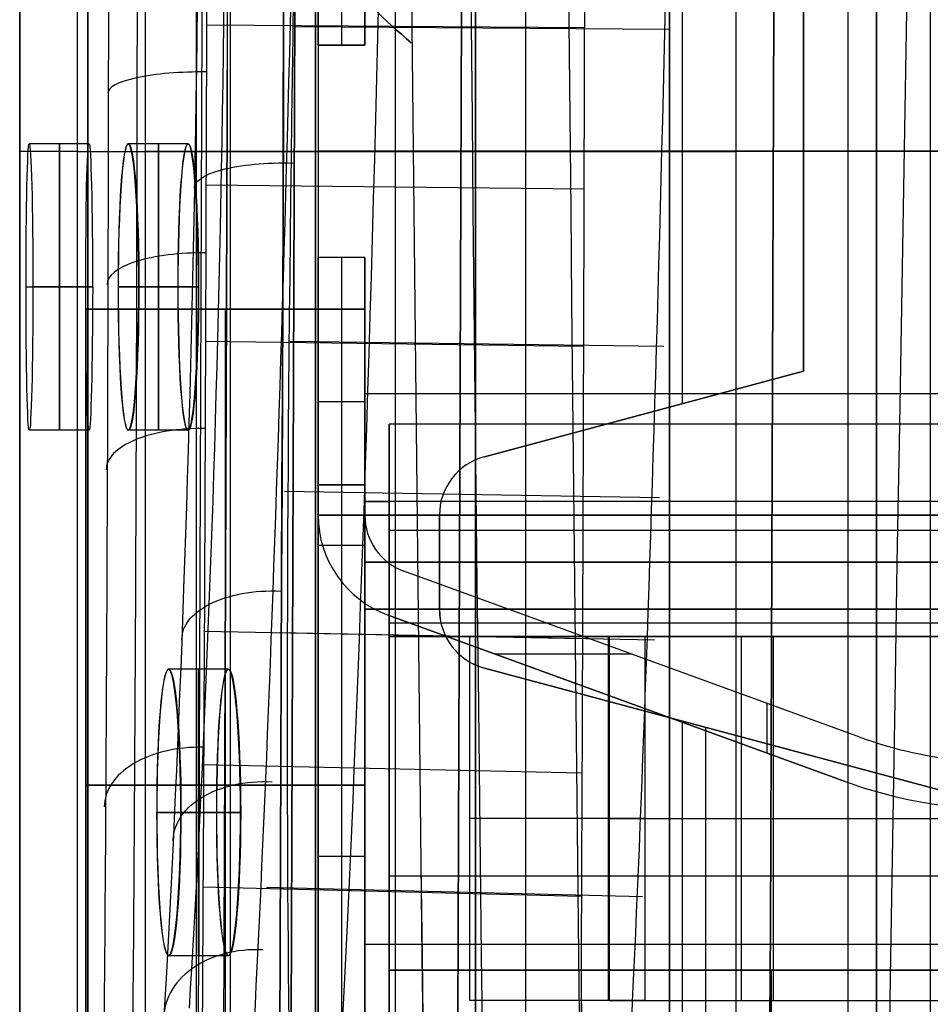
# Model space of a CAD drawing. Extents: x -64 to 57, y 4 to 161.
# Tile 134 of 256: x -64.42 to -60.61, y 117.87 to 121.99. Entities that reach past the tile are written whole.
import ezdxf

# ---------------------------------------------------------------- set-up
doc = ezdxf.new("R2010")
doc.units = 0
doc.layers.add('DEFAULT', color=7, linetype='CONTINUOUS')

msp = doc.modelspace()

# ---------------------------------------------------------------- linework, layer by layer
at = {"layer": 'DEFAULT', "color": 1}
for p, q in [((-62.5162, 152.7104, 35.6675), (-62.5162, 10.4575, 35.6675)), ((-62.5162, 10.4575, 36.8178), (-62.5162, 152.7104, 36.8178)), ((-60.9551, 12.1037, 35.613), (-60.9551, 150.6227, 35.613)), ((-60.6117, 150.6287, 31.7197), (-60.6117, 81.3771, 31.7197)), ((-61.4256, 137.9591, 51.5556), (-61.4256, 104.9158, 51.5556)), ((-62.3059, 104.9619, 51.5095), (-62.3059, 137.913, 51.5095)), ((-62.8512, 104.9905, 37.3426), (-62.8512, 137.8844, 37.3426)), ((-62.5162, 104.9729, 37.325), (-62.5162, 137.902, 37.325)), ((-63.1861, 137.8669, 37.3601), (-63.1861, 105.008, 37.3601)), ((-64.1396, 106.1833, 38.1854), (-64.1396, 136.6916, 38.1854)), ((-64.1392, 136.6916, 38.1712), (-64.1392, 106.1833, 38.1712)), ((-63.8983, 106.1833, 38.4353), (-63.8983, 136.6916, 38.4353)), ((-63.5422, 106.1958, 38.4477), (-63.5422, 136.6791, 38.4477)), ((-63.1861, 106.2082, 38.4601), (-63.1861, 136.6667, 38.4601)), ((-63.1861, 116.2767, 51.4633), (-63.1861, 126.5982, 51.4633)), ((-63.1861, 116.6765, 50.9133), (-63.1861, 126.1985, 50.9133)), ((-63.1861, 125.7987, 50.3633), (-63.1861, 117.0762, 50.3633)), ((-64.4247, 117.111, 50.648), (-64.4247, 125.7639, 50.648)), ((-64.4246, 125.7639, 50.6508), (-64.4246, 117.111, 50.6508)), ((-64.1834, 125.7639, 50.3982), (-64.1834, 117.111, 50.3982)), ((-63.6847, 117.0936, 50.3807), (-63.6847, 125.7813, 50.3807)), ((-64.1344, 121.4698, 52.9424), (-64.3844, 121.4698, 52.9424)), ((-63.72, 121.4698, 35.5424), (-63.97, 121.4698, 35.5424)), ((-63.7193, 121.4698, 61.6424), (-63.9693, 121.4698, 61.6424)), ((-64.1834, 121.4375, 50.3982), (-63.1861, 121.4375, 50.3633)), ((-63.1861, 121.4375, 38.4601), (-63.8983, 121.4375, 38.4353)), ((-63.1861, 121.4375, 50.3633), (-63.1861, 121.4375, 51.4633)), ((-63.1861, 121.4375, 37.3601), (-63.1861, 121.4375, 38.4601)), ((-63.1861, 121.4375, 51.4633), (-61.4256, 121.4375, 51.5556)), ((-62.5162, 121.4375, 37.325), (-63.1861, 121.4375, 37.3601)), ((-64.3977, 120.8698, 52.3424), (-64.1477, 120.8698, 52.3424)), ((-64.1191, 120.8698, 53.5424), (-64.3691, 120.8698, 53.5424)), ((-63.762, 120.8698, 36.1424), (-64.012, 120.8698, 36.1424)), ((-64.0113, 120.8698, 61.0424), (-63.7613, 120.8698, 61.0424)), ((-63.9261, 120.8698, 34.9424), (-63.6761, 120.8698, 34.9424)), ((-63.6754, 120.8698, 62.2424), (-63.9254, 120.8698, 62.2424)), ((-64.1344, 120.2698, 52.9424), (-64.3844, 120.2698, 52.9424)), ((-63.72, 120.2698, 35.5424), (-63.97, 120.2698, 35.5424)), ((-63.7193, 120.2698, 61.6424), (-63.9693, 120.2698, 61.6424)), ((-63.5513, 119.2698, 33.3674), (-63.8013, 119.2698, 33.3674)), ((-63.5505, 119.2698, 63.8174), (-63.8005, 119.2698, 63.8174)), ((-63.6005, 118.6698, 33.9674), (-63.8505, 118.6698, 33.9674)), ((-63.8497, 118.6698, 63.2174), (-63.5997, 118.6698, 63.2174)), ((-63.7502, 118.6698, 32.7674), (-63.5002, 118.6698, 32.7674)), ((-63.4993, 118.6698, 64.4174), (-63.7493, 118.6698, 64.4174)), ((-63.5513, 118.0698, 33.3674), (-63.8013, 118.0698, 33.3674)), ((-63.5505, 118.0698, 63.8174), (-63.8005, 118.0698, 63.8174))]:
    msp.add_line(p, q, dxfattribs=at)
at = {"layer": 'DEFAULT', "color": 156}
for p, q in [((-61.704, 10.774, 35.8806), (-61.704, 151.5363, 35.8806)), ((-61.704, 151.5363, 37.5166), (-61.704, 10.774, 37.5166)), ((-61.704, 10.774, 36.6986), (-61.704, 151.5363, 36.6986))]:
    msp.add_line(p, q, dxfattribs=at)
at = {"layer": 'DEFAULT', "color": 7}
for p, q in [((-60.8363, 102.6643, 51.8084), (-60.8363, 149.1156, 51.8084)), ((-60.8363, 149.1156, 65.5634), (-60.8363, 102.6643, 65.5634)), ((-60.8363, 103.6643, 64.2619), (-60.8363, 148.1155, 64.2618)), ((-60.8363, 148.1155, 55.1088), (-60.8363, 103.6643, 55.1089))]:
    msp.add_line(p, q, dxfattribs=at)
at = {"layer": 'DEFAULT', "color": 254}
for p, q in [((-63.1751, 135.4079, 37.5288), (-63.1751, 107.4679, 37.5288)), ((-63.1751, 126.8989, 50.8638), (-63.1751, 115.9769, 50.8638)), ((-63.1751, 126.8989, 49.7208), (-63.1751, 121.8824, 49.7208)), ((-63.0773, 126.8989, 49.7208), (-63.0773, 121.8824, 49.7208)), ((-62.9795, 121.8824, 49.7208), (-62.9795, 126.8989, 49.7208)), ((-62.9795, 126.1623, 47.7815), (-62.9795, 121.8824, 47.7815)), ((-63.1751, 121.8824, 47.6888), (-63.1751, 123.0889, 47.6888)), ((-63.0773, 123.0889, 47.6888), (-63.0773, 121.8824, 47.6888)), ((-62.9795, 123.0889, 47.6888), (-62.9795, 121.8824, 47.6888)), ((-63.1751, 122.9619, 44.1963), (-63.1751, 119.9139, 44.1963)), ((-61.651, 122.4947, 37.5288), (-61.651, 120.381, 37.5288)), ((-61.143, 122.3586, 37.5288), (-61.143, 120.5171, 37.5288)), ((-61.143, 120.5171, 37.8412), (-61.143, 122.3586, 37.8412)), ((-61.143, 122.3586, 37.685), (-61.143, 120.5171, 37.685)), ((-63.5697, 121.9718, 36.9781), (-63.5682, 122.0952, 36.9551)), ((-63.6818, 121.9149, 36.6792), (-63.6802, 122.0434, 36.6552)), ((-63.6404, 121.9672, 50.9222), (-62.0589, 121.9564, 50.9763)), ((-63.5714, 121.8486, 37.0032), (-63.5697, 121.9718, 36.9781)), ((-63.2691, 121.9599, 37.104), (-61.7017, 121.9492, 37.0503)), ((-63.6835, 121.7866, 36.7054), (-63.6818, 121.9149, 36.6792)), ((-63.1751, 121.8824, 49.7208), (-63.1751, 121.8824, 47.6888)), ((-62.9795, 121.8824, 47.6888), (-63.1751, 121.8824, 47.6888)), ((-62.9795, 121.8824, 49.7208), (-63.1751, 121.8824, 49.7208)), ((-63.1751, 121.8824, 48.7048), (-62.9795, 121.8824, 48.7048)), ((-63.0773, 121.8824, 47.6888), (-63.0773, 121.8824, 49.7208)), ((-62.9795, 121.8824, 47.6888), (-62.9795, 121.8824, 49.7208)), ((-63.5732, 121.7258, 37.0306), (-63.5714, 121.8486, 37.0032)), ((-63.6854, 121.6588, 36.734), (-63.6835, 121.7866, 36.7054)), ((-63.5751, 121.6035, 37.06), (-63.5732, 121.7258, 37.0306)), ((-63.6874, 121.5314, 36.7647), (-63.6854, 121.6588, 36.734)), ((-63.5772, 121.4817, 37.0916), (-63.5751, 121.6035, 37.06)), ((-63.6896, 121.4045, 36.7977), (-63.6874, 121.5314, 36.7647)), ((-63.5794, 121.3606, 37.1254), (-63.5772, 121.4817, 37.0916)), ((-47.4271, 121.4379, 50.8638), (-63.1751, 121.4379, 50.8638)), ((-63.1751, 121.4379, 37.5288), (-63.1751, 121.4379, 50.8638)), ((-63.1751, 121.4379, 37.5288), (-61.143, 121.4379, 37.5288)), ((-61.143, 121.4379, 37.5288), (-61.143, 121.4379, 37.8412)), ((-61.143, 121.4379, 37.8412), (-47.6226, 121.4379, 37.8412)), ((-63.6919, 121.2784, 36.833), (-63.6896, 121.4045, 36.7977)), ((-63.5842, 121.1209, 37.1989), (-63.5794, 121.3606, 37.1254)), ((-63.6429, 121.2974, 50.7545), (-62.061, 121.2814, 50.8074)), ((-63.6968, 121.0288, 36.9098), (-63.6919, 121.2784, 36.833)), ((-63.5868, 121.0024, 37.2387), (-63.5842, 121.1209, 37.1989)), ((-63.6995, 120.9053, 36.9514), (-63.6968, 121.0288, 36.9098)), ((-63.5895, 120.8847, 37.2805), (-63.5868, 121.0024, 37.2387)), ((-63.1751, 119.7869, 47.6888), (-63.1751, 120.9934, 47.6888)), ((-63.1751, 120.9934, 47.6888), (-63.1751, 120.9934, 49.7208)), ((-63.1751, 120.9934, 49.7208), (-63.1751, 115.9769, 49.7208)), ((-62.9795, 120.9934, 49.7208), (-63.1751, 120.9934, 49.7208)), ((-62.9795, 120.9934, 47.6888), (-63.1751, 120.9934, 47.6888)), ((-62.9795, 120.9934, 48.7048), (-63.1751, 120.9934, 48.7048)), ((-63.0773, 120.9934, 49.7208), (-63.0773, 115.9769, 49.7208)), ((-63.0773, 120.9934, 47.6888), (-63.0773, 120.9934, 49.7208)), ((-63.0773, 120.9934, 47.6888), (-63.0773, 119.7869, 47.6888)), ((-62.9795, 115.9769, 49.7208), (-62.9795, 120.9934, 49.7208)), ((-62.9795, 120.9934, 49.7208), (-62.9795, 120.9934, 47.6888)), ((-62.9795, 120.9934, 47.6888), (-62.9795, 119.7869, 47.6888)), ((-62.9795, 120.9934, 47.7815), (-62.9795, 116.7135, 47.7815)), ((-63.7023, 120.7828, 36.995), (-63.6995, 120.9053, 36.9514)), ((-63.5923, 120.7679, 37.3243), (-63.5895, 120.8847, 37.2805)), ((-64.1479, 120.7775, 49.7157), (-62.9795, 120.7775, 49.7157)), ((-62.9795, 120.7775, 47.9631), (-64.1479, 120.7775, 47.9631)), ((-64.1479, 120.7775, 47.9631), (-64.1479, 120.7775, 49.7157)), ((-64.1479, 116.7897, 47.9631), (-64.1479, 120.7775, 47.9631)), ((-64.1479, 120.7775, 49.7157), (-64.1479, 116.7897, 49.7157)), ((-62.9795, 120.7775, 48.8394), (-64.1479, 120.7775, 48.8394)), ((-64.1479, 120.7775, 48.8394), (-64.1479, 116.7897, 48.8394)), ((-63.7052, 120.6612, 37.0407), (-63.7023, 120.7828, 36.995)), ((-63.5953, 120.652, 37.3701), (-63.5923, 120.7679, 37.3243)), ((-63.5637, 120.7775, 47.9631), (-63.5637, 120.7775, 49.7157)), ((-63.5637, 120.7775, 47.9631), (-63.5637, 116.7897, 47.9631)), ((-63.5637, 120.7775, 49.7157), (-63.5637, 116.7897, 49.7157)), ((-62.9795, 116.7897, 47.9631), (-62.9795, 120.7775, 47.9631)), ((-62.9795, 120.7775, 47.9631), (-62.9795, 120.7775, 49.7157)), ((-62.9795, 120.7775, 49.7157), (-62.9795, 116.7897, 49.7157)), ((-63.7083, 120.5405, 37.0886), (-63.7052, 120.6612, 37.0407)), ((-63.6462, 120.6428, 50.5202), (-62.0637, 120.6216, 50.5713)), ((-63.5983, 120.537, 37.418), (-63.5953, 120.652, 37.3701)), ((-63.2964, 120.6426, 37.5045), (-61.7273, 120.6216, 37.4539)), ((-63.7114, 120.4208, 37.1385), (-63.7083, 120.5405, 37.0886)), ((-63.6015, 120.4228, 37.4678), (-63.5983, 120.537, 37.418)), ((-61.143, 120.5171, 37.5288), (-62.4788, 120.1592, 37.5288)), ((-62.4788, 120.1592, 37.8412), (-61.143, 120.5171, 37.8412)), ((-61.143, 120.5171, 37.685), (-62.4788, 120.1592, 37.685)), ((-61.143, 120.5171, 37.8412), (-61.143, 120.5171, 37.5288)), ((-63.7147, 120.302, 37.1905), (-63.7114, 120.4208, 37.1385)), ((-63.6048, 120.3095, 37.5196), (-63.6015, 120.4228, 37.4678)), ((-63.1751, 120.3901, 47.6888), (-62.9795, 120.3901, 47.6888)), ((-56.0707, 120.4219, 39.924), (-62.9795, 120.4219, 39.924)), ((-62.9795, 120.4219, 39.924), (-62.9795, 119.7869, 39.924)), ((-62.9795, 120.4219, 38.7556), (-62.9795, 120.4219, 39.924)), ((-56.0707, 120.4219, 38.7556), (-62.9795, 120.4219, 38.7556)), ((-62.9795, 120.4219, 38.7556), (-62.9795, 119.5202, 38.7556)), ((-56.0707, 120.4219, 39.3398), (-62.9795, 120.4219, 39.3398)), ((-62.9795, 120.4219, 38.8826), (-62.9795, 106.7059, 38.8826)), ((-63.6081, 120.1971, 37.5735), (-63.6048, 120.3095, 37.5196)), ((-61.8109, 120.3382, 37.5288), (-61.8109, 120.3382, 37.8412)), ((-63.7181, 120.1841, 37.2446), (-63.7147, 120.302, 37.1905)), ((-62.8779, 119.4059, 39.8732), (-62.8779, 120.2949, 39.8732)), ((-62.8779, 120.2949, 39.8732), (-62.8779, 120.2949, 38.7556)), ((-62.8779, 120.2949, 38.7556), (-62.8779, 119.5202, 38.7556)), ((-56.0707, 120.2949, 38.7556), (-62.8779, 120.2949, 38.7556)), ((-56.0707, 120.2949, 39.8732), (-62.8779, 120.2949, 39.8732)), ((-62.8779, 120.2949, 39.0985), (-62.8779, 118.0089, 39.0985)), ((-56.0707, 120.2949, 39.3144), (-62.8779, 120.2949, 39.3144)), ((-63.7216, 120.0671, 37.3008), (-63.7181, 120.1841, 37.2446)), ((-63.6116, 120.0856, 37.6293), (-63.6081, 120.1971, 37.5735)), ((-62.4788, 120.1592, 37.8412), (-62.4788, 120.1592, 37.5288)), ((-63.7252, 119.951, 37.3591), (-63.7216, 120.0671, 37.3008)), ((-63.6152, 119.975, 37.6871), (-63.6116, 120.0856, 37.6293)), ((-63.1751, 119.9139, 44.8948), (-63.1751, 120.0409, 44.8948)), ((-63.1751, 120.0409, 44.8948), (-63.1751, 120.0409, 45.4028)), ((-63.1751, 120.0409, 45.4028), (-63.1751, 119.7869, 45.4028)), ((-63.1751, 120.0409, 45.4028), (-62.9795, 120.0409, 45.4028)), ((-62.9795, 120.0409, 44.8948), (-63.1751, 120.0409, 44.8948)), ((-62.9795, 120.0409, 45.1488), (-63.1751, 120.0409, 45.1488)), ((-63.1751, 119.7869, 42.1008), (-63.1751, 120.0409, 42.1008)), ((-63.1751, 120.0409, 42.1008), (-63.1751, 120.0409, 42.6088)), ((-63.1751, 120.0409, 42.6088), (-63.1751, 119.9139, 42.6088)), ((-62.9795, 120.0409, 42.1008), (-63.1751, 120.0409, 42.1008)), ((-63.1751, 120.0409, 42.6088), (-62.9795, 120.0409, 42.6088)), ((-62.9795, 120.0409, 42.3548), (-63.1751, 120.0409, 42.3548)), ((-63.0773, 120.0409, 44.8948), (-63.0773, 120.0409, 45.4028)), ((-63.0773, 120.0409, 42.1008), (-63.0773, 120.0409, 42.6088)), ((-63.0773, 120.0409, 42.1008), (-63.0773, 119.7869, 42.1008)), ((-63.0773, 120.0409, 45.4028), (-63.0773, 119.7869, 45.4028)), ((-62.9795, 120.0409, 45.4028), (-62.9795, 120.0409, 44.8948)), ((-62.9795, 120.0409, 42.6088), (-62.9795, 120.0409, 42.1008)), ((-62.9795, 120.0409, 42.1008), (-62.9795, 119.7869, 42.1008)), ((-62.9795, 119.9139, 42.6088), (-62.9795, 120.0409, 42.6088)), ((-62.9795, 119.7869, 45.4028), (-62.9795, 120.0409, 45.4028)), ((-62.9795, 120.0409, 44.8948), (-62.9795, 119.9139, 44.8948)), ((-63.3161, 120.0143, 37.8022), (-61.7456, 119.9885, 37.7538)), ((-63.7289, 119.8358, 37.4194), (-63.7252, 119.951, 37.3591)), ((-63.6189, 119.8652, 37.747), (-63.6152, 119.975, 37.6871)), ((-56.0707, 119.971, 39.924), (-62.9795, 119.971, 39.924)), ((-62.9795, 119.971, 38.7556), (-62.8779, 119.971, 38.7556)), ((-63.1751, 119.9139, 42.6088), (-63.1751, 119.9139, 44.8948)), ((-62.9795, 119.9139, 45.4028), (-63.1751, 119.9139, 45.4028)), ((-63.1751, 119.9139, 42.1008), (-62.9795, 119.9139, 42.1008)), ((-62.9795, 119.5202, 42.464), (-62.9795, 119.9139, 42.464)), ((-62.9795, 119.9139, 42.464), (-62.9795, 119.9139, 42.6088)), ((-62.9795, 119.9139, 44.8948), (-62.9795, 119.9139, 45.258)), ((-62.9795, 119.9139, 45.258), (-62.9795, 119.5202, 45.258)), ((-62.9795, 119.9139, 42.6088), (-62.9795, 119.9139, 44.8948)), ((-62.9795, 119.9139, 42.464), (-53.0735, 119.9139, 42.464)), ((-53.0735, 119.9139, 45.258), (-62.9795, 119.9139, 45.258)), ((-53.0735, 119.9139, 43.861), (-62.9795, 119.9139, 43.861)), ((-62.667, 119.9139, 37.5288), (-62.667, 119.5193, 37.5288)), ((-62.667, 119.9139, 37.8412), (-62.667, 119.9139, 37.5288)), ((-62.667, 119.52, 37.8412), (-62.667, 119.9139, 37.8412)), ((-62.667, 119.9139, 37.685), (-62.667, 119.5196, 37.685)), ((-63.6228, 119.7564, 37.8089), (-63.6189, 119.8652, 37.747)), ((-63.7328, 119.7216, 37.4819), (-63.7289, 119.8358, 37.4194)), ((-56.0707, 119.8504, 39.8732), (-62.8779, 119.8504, 39.8732)), ((-63.1751, 119.7869, 45.4028), (-63.1751, 119.7869, 47.6888)), ((-62.9795, 119.7869, 47.6888), (-63.1751, 119.7869, 47.6888)), ((-62.9795, 119.7869, 45.4028), (-63.1751, 119.7869, 45.4028)), ((-62.9795, 119.7869, 46.5458), (-63.1751, 119.7869, 46.5458)), ((-63.1751, 107.3409, 39.8148), (-63.1751, 119.7869, 39.8148)), ((-63.1751, 119.7869, 39.8148), (-63.1751, 119.7869, 42.1008)), ((-62.9795, 119.7869, 42.1008), (-63.1751, 119.7869, 42.1008)), ((-62.9795, 119.7869, 39.8148), (-63.1751, 119.7869, 39.8148)), ((-62.9795, 119.7869, 40.9578), (-63.1751, 119.7869, 40.9578)), ((-63.0773, 119.7869, 39.8148), (-63.0773, 119.7869, 42.1008)), ((-63.0773, 119.7869, 45.4028), (-63.0773, 119.7869, 47.6888)), ((-62.9795, 119.7869, 39.924), (-62.9795, 119.7869, 39.8148)), ((-62.9795, 119.7869, 42.1008), (-62.9795, 119.7869, 39.924)), ((-62.9795, 119.7869, 39.8148), (-62.9795, 119.5202, 39.8148)), ((-62.9795, 119.7869, 47.6888), (-62.9795, 119.7869, 45.4028)), ((-62.9795, 119.7869, 39.924), (-62.9795, 119.5202, 39.924)), ((-62.9795, 119.7869, 41.2664), (-62.9795, 119.5202, 41.2664)), ((-62.9795, 119.7805, 39.924), (-62.9795, 119.7805, 42.464)), ((-63.6307, 119.5413, 37.9386), (-63.6228, 119.7564, 37.8089)), ((-63.7367, 119.6083, 37.5465), (-63.7328, 119.7216, 37.4819)), ((-62.9795, 119.717, 42.464), (-53.0735, 119.717, 42.464)), ((-53.0735, 119.717, 45.258), (-62.9795, 119.717, 45.258)), ((-62.667, 119.7166, 37.5288), (-62.667, 119.7166, 37.8412)), ((-60.9061, 118.9848, 42.6088), (-62.8155, 119.6797, 42.6088)), ((-60.9061, 118.9848, 44.8948), (-62.8155, 119.6797, 44.8948)), ((-62.8155, 119.6797, 42.6088), (-62.8155, 119.6797, 44.8948)), ((-60.9061, 118.9848, 43.7518), (-62.8155, 119.6797, 43.7518)), ((-63.7449, 119.3845, 37.6819), (-63.7367, 119.6083, 37.5465)), ((-63.6348, 119.4352, 38.0065), (-63.6307, 119.5413, 37.9386)), ((-62.9795, 119.5202, 39.8148), (-62.8779, 119.5202, 39.8148)), ((-62.9795, 119.5202, 39.924), (-62.9795, 119.5202, 42.464)), ((-62.9795, 119.5202, 39.8148), (-62.9795, 119.5202, 39.6192)), ((-62.9795, 119.5202, 39.6192), (-62.8779, 119.5202, 39.6192)), ((-56.0707, 119.5202, 39.924), (-62.9795, 119.5202, 39.924)), ((-62.9795, 119.5202, 45.258), (-62.9795, 119.5202, 47.1884)), ((-62.9795, 119.5202, 47.1884), (-62.9795, 116.7135, 47.1884)), ((-53.0735, 119.5202, 42.464), (-62.9795, 119.5202, 42.464)), ((-62.9795, 119.5202, 39.6192), (-62.9795, 106.7059, 39.6192)), ((-54.7626, 119.5202, 47.1884), (-62.9795, 119.5202, 47.1884)), ((-62.9795, 107.6076, 37.8412), (-62.9795, 119.5202, 37.8412)), ((-62.9795, 119.5202, 45.258), (-53.0735, 119.5202, 45.258)), ((-62.9795, 119.5202, 38.7556), (-62.9795, 119.5202, 37.8412)), ((-62.9795, 119.5202, 37.8412), (-62.667, 119.52, 37.8412)), ((-62.8779, 119.5202, 38.7556), (-62.9795, 119.5202, 38.7556)), ((-62.9795, 119.5202, 39.717), (-62.8779, 119.5202, 39.717)), ((-53.0735, 119.5202, 41.1394), (-62.9795, 119.5202, 41.1394)), ((-50.7875, 119.5202, 45.7152), (-62.9795, 119.5202, 45.7152)), ((-56.0707, 119.5202, 38.2984), (-62.9795, 119.5202, 38.2984)), ((-62.9287, 119.5202, 39.6192), (-62.9287, 119.5202, 39.8148)), ((-62.8824, 119.496, 42.6088), (-62.8824, 119.496, 44.8948)), ((-62.8824, 119.496, 42.6088), (-60.973, 118.801, 42.6088)), ((-60.973, 118.801, 44.8948), (-62.8824, 119.496, 44.8948)), ((-62.8824, 119.496, 43.7518), (-60.973, 118.801, 43.7518)), ((-62.8779, 119.5202, 39.8148), (-62.8779, 118.0089, 39.8148)), ((-62.8779, 119.5202, 39.6192), (-62.8779, 119.5202, 39.8148)), ((-62.8779, 118.0089, 39.6192), (-62.8779, 119.5202, 39.6192)), ((-62.8779, 119.5202, 38.7556), (-62.8779, 119.4059, 38.7556)), ((-62.8779, 119.5202, 38.7556), (-56.0707, 119.5202, 38.7556)), ((-56.0707, 119.5202, 37.8412), (-62.667, 119.52, 37.8412)), ((-62.667, 119.52, 37.8412), (-62.667, 119.5193, 37.5288)), ((-62.667, 119.5193, 37.8412), (-62.667, 119.5193, 37.5288)), ((-62.8779, 119.463, 38.7556), (-56.0707, 119.463, 38.7556)), ((-63.6534, 119.4285, 49.8711), (-62.0696, 119.3978, 49.9171)), ((-63.639, 119.3304, 38.0761), (-63.6348, 119.4352, 38.0065)), ((-63.3388, 119.4229, 38.1573), (-61.7669, 119.3925, 38.1117)), ((-56.0707, 119.4059, 40.305), (-62.8779, 119.4059, 40.305)), ((-62.8779, 119.4059, 40.305), (-62.8779, 118.0089, 40.305)), ((-56.0707, 119.4059, 39.8732), (-62.8779, 119.4059, 39.8732)), ((-62.8779, 119.4059, 39.8732), (-62.8779, 119.4059, 40.305)), ((-62.8779, 119.4059, 38.7556), (-62.8779, 119.4059, 37.892)), ((-62.8779, 119.4059, 37.892), (-62.8779, 107.7219, 37.892)), ((-62.8779, 119.4059, 37.892), (-56.0707, 119.4059, 37.892)), ((-56.0707, 119.4059, 38.7556), (-62.8779, 119.4059, 38.7556)), ((-56.0707, 119.4059, 40.0891), (-62.8779, 119.4059, 40.0891)), ((-56.0707, 119.4059, 38.3238), (-62.8779, 119.4059, 38.3238)), ((-62.5401, 117.8819, 50.8638), (-62.5401, 119.4059, 50.8638)), ((-62.5401, 119.4059, 50.8638), (-61.9601, 119.4059, 50.8638)), ((-61.9601, 119.4059, 50.8638), (-61.9601, 117.8819, 50.8638)), ((-61.9563, 119.4059, 51.136), (-61.9563, 117.8819, 51.136)), ((-61.8065, 119.4059, 51.0103), (-61.8065, 117.8819, 51.0103)), ((-61.4023, 117.8819, 51.5447), (-61.4023, 119.4059, 51.5447)), ((-61.3302, 119.4059, 51.5745), (-60.7471, 119.4059, 51.5745)), ((-61.268, 117.8819, 51.3874), (-61.268, 119.4059, 51.3874)), ((-63.7492, 119.2741, 37.7527), (-63.7449, 119.3845, 37.6819)), ((-63.6432, 119.2268, 38.1476), (-63.639, 119.3304, 38.0761)), ((-61.8606, 119.3322, 42.6088), (-62.4325, 119.3322, 42.6088)), ((-61.8606, 119.3322, 44.8948), (-62.4325, 119.3322, 44.8948)), ((-61.8608, 119.3322, 42.6088), (-61.8608, 119.3322, 44.8948)), ((-63.7535, 119.165, 37.8253), (-63.7492, 119.2741, 37.7527)), ((-62.4788, 119.274, 37.5288), (-60.127, 118.6439, 37.5288)), ((-62.4788, 119.274, 37.8412), (-62.4788, 119.274, 37.5288)), ((-60.127, 118.6439, 37.8412), (-62.4788, 119.274, 37.8412)), ((-62.4788, 119.274, 37.685), (-60.127, 118.6439, 37.685)), ((-63.6476, 119.1246, 38.2208), (-63.6432, 119.2268, 38.1476)), ((-63.7579, 119.0573, 37.8999), (-63.7535, 119.165, 37.8253)), ((-63.652, 119.0239, 38.2957), (-63.6476, 119.1246, 38.2208)), ((-61.9277, 119.1485, 42.6088), (-61.9277, 119.1485, 44.8948)), ((-61.2955, 119.1265, 44.8948), (-61.2955, 118.9183, 44.8948)), ((-61.2955, 119.1265, 42.6088), (-61.2955, 118.9183, 42.6088)), ((-63.7624, 118.951, 37.9763), (-63.7579, 119.0573, 37.8999)), ((-61.651, 119.0522, 37.5288), (-61.651, 108.316, 37.5288)), ((-63.6564, 118.9245, 38.3722), (-63.652, 119.0239, 38.2957)), ((-61.5533, 119.026, 37.8412), (-61.5533, 108.3422, 37.8412)), ((-63.7669, 118.8462, 38.0544), (-63.7624, 118.951, 37.9763)), ((-61.3029, 118.9589, 37.5288), (-61.3029, 118.9589, 37.8412)), ((-60.9061, 118.9848, 44.8948), (-60.9061, 118.9848, 42.6088)), ((-63.661, 118.8268, 38.4503), (-63.6564, 118.9245, 38.3722)), ((-63.6566, 118.8708, 49.4575), (-62.072, 118.8357, 49.5003)), ((-63.7716, 118.7429, 38.1342), (-63.7669, 118.8462, 38.0544)), ((-63.6655, 118.7306, 38.5299), (-63.661, 118.8268, 38.4503)), ((-64.1479, 118.7836, 47.9631), (-62.9795, 118.7836, 47.9631)), ((-62.9795, 118.7836, 49.7157), (-64.1479, 118.7836, 49.7157)), ((-64.1479, 118.7836, 47.9631), (-64.1479, 118.7836, 49.7157)), ((-60.973, 118.801, 42.6088), (-60.973, 118.801, 44.8948)), ((-63.7762, 118.6411, 38.2157), (-63.7716, 118.7429, 38.1342)), ((-63.6749, 118.5428, 38.6939), (-63.6655, 118.7306, 38.5299)), ((-63.781, 118.5411, 38.2988), (-63.7762, 118.6411, 38.2157)), ((-63.7906, 118.3458, 38.4698), (-63.781, 118.5411, 38.2988)), ((-63.6844, 118.3608, 38.8643), (-63.6749, 118.5428, 38.6939)), ((-62.9795, 118.4851, 49.7208), (-63.1751, 118.4851, 49.7208)), ((-56.0707, 118.4026, 40.305), (-62.8779, 118.4026, 40.305)), ((-63.8004, 118.1566, 38.6475), (-63.7906, 118.3458, 38.4698)), ((-63.6941, 118.1848, 39.0411), (-63.6844, 118.3608, 38.8643)), ((-63.659, 118.358, 48.9924), (-62.0737, 118.3188, 49.0316)), ((-63.3915, 118.3568, 39.0334), (-61.8163, 118.318, 38.9944)), ((-63.7039, 118.0148, 39.2241), (-63.6941, 118.1848, 39.0411)), ((-63.8104, 117.9736, 38.8317), (-63.8004, 118.1566, 38.6475)), ((-54.7626, 118.1168, 47.1884), (-62.9795, 118.1168, 47.1884)), ((-63.7089, 117.9319, 39.3182), (-63.7039, 118.0148, 39.2241)), ((-62.8779, 118.0089, 39.8148), (-62.8779, 109.1189, 39.8148)), ((-62.8779, 118.0089, 39.6192), (-62.8779, 109.1189, 39.6192)), ((-62.8779, 118.0089, 39.8148), (-62.8779, 118.0089, 39.6192)), ((-62.8779, 118.0089, 40.305), (-59.6775, 118.0089, 40.305)), ((-62.8779, 118.0089, 38.4), (-62.8779, 118.0089, 39.6192)), ((-59.6775, 118.0089, 38.4), (-62.8779, 118.0089, 38.4)), ((-62.8779, 118.0089, 39.8148), (-62.8779, 118.0089, 40.305)), ((-62.8779, 109.1189, 38.4), (-62.8779, 118.0089, 38.4)), ((-62.8779, 118.0089, 39.717), (-62.8779, 109.1189, 39.717)), ((-59.6775, 118.0089, 39.3525), (-62.8779, 118.0089, 39.3525)), ((-61.2777, 118.0089, 38.4), (-61.2777, 118.0089, 40.305)), ((-61.2777, 118.0089, 38.4), (-61.2777, 109.1189, 38.4)), ((-63.8206, 117.7968, 39.0226), (-63.8104, 117.9736, 38.8317)), ((-63.7139, 117.8506, 39.4139), (-63.7089, 117.9319, 39.3182)), ((-62.0741, 117.9524, 48.6361), (-62.0741, 108.2231, 48.6361)), ((-61.9601, 117.8819, 50.8638), (-62.5401, 117.8819, 50.8638)), ((-61.3302, 117.8819, 51.5745), (-60.7471, 117.8819, 51.5745))]:
    msp.add_line(p, q, dxfattribs=at)
at = {"layer": 'DEFAULT', "color": 1, "extrusion": (6.37239e-09, -5.38277e-14, 1)}
msp.add_arc((2106.8678, 83.1507, 28.609), 2167.9273, 178.056369, 181.9652383, dxfattribs=at)
at = {"layer": 'DEFAULT', "color": 1, "extrusion": (-6.39751e-09, 3.73463e-14, 1)}
msp.add_arc((2106.8678, 83.1507, 68.566), 2167.9273, 178.056369, 181.9652417, dxfattribs=at)
at = {"layer": 'DEFAULT', "color": 1, "extrusion": (-4.01616e-05, -4.47712e-09, 1)}
msp.add_arc((2112.4396, 83.1513, 28.6012), 2172.9134, 178.0606672, 181.9609199, dxfattribs=at)
at = {"layer": 'DEFAULT', "color": 1, "extrusion": (4.01504e-05, 4.4757e-09, 1)}
msp.add_arc((2112.4343, 83.1513, 68.5737), 2172.912, 178.060666, 181.9609244, dxfattribs=at)
at = {"layer": 'DEFAULT', "color": 254, "extrusion": (0.995931, -2.47832e-05, -0.090119)}
msp.add_arc((140.5303, -438.3278, -68.9402), 498.4165, 88.89805, 94.560755, dxfattribs=at)
at = {"layer": 'DEFAULT', "color": 254, "extrusion": (0.995931, -2.4782e-05, 0.090119)}
msp.add_arc((140.5302, 535.2042, -60.1742), 498.4165, 265.439256, 271.101962, dxfattribs=at)
at = {"layer": 'DEFAULT', "color": 254, "extrusion": (0.995931, -2.47838e-05, -0.090121)}
msp.add_arc((140.5303, -438.265, -68.2438), 498.4043, 88.89805, 94.560756, dxfattribs=at)
at = {"layer": 'DEFAULT', "color": 254, "extrusion": (0.995931, -2.47826e-05, 0.090121)}
msp.add_arc((140.5302, 535.1413, -59.4776), 498.4042, 265.439255, 271.101962, dxfattribs=at)
at = {"layer": 'DEFAULT', "color": 254, "extrusion": (0.995859, -2.56032e-05, -0.090906)}
msp.add_arc((140.5303, -438.1712, -66.9871), 498.3529, 88.897985, 94.561018, dxfattribs=at)
at = {"layer": 'DEFAULT', "color": 254, "extrusion": (0.995859, -2.56021e-05, 0.090906)}
msp.add_arc((140.5302, 535.0406, -58.1445), 498.3528, 265.438993, 271.102026, dxfattribs=at)
at = {"layer": 'DEFAULT', "color": 1, "extrusion": (0.996081, -2.45895e-05, -0.088445)}
msp.add_arc((140.4456, -436.7116, -69.1987), 496.5558, 88.891775, 94.572177, dxfattribs=at)
at = {"layer": 'DEFAULT', "color": 1, "extrusion": (0.996074, -2.21132e-05, 0.088527)}
msp.add_arc((140.1505, 523.6608, -60.6006), 486.7139, 265.370039, 271.165401, dxfattribs=at)
at = {"layer": 'DEFAULT', "color": 1, "extrusion": (0.995938, -2.13712e-05, 0.090043)}
msp.add_arc((140.15, 523.9509, -60.4613), 487.1856, 265.372024, 271.164966, dxfattribs=at)
at = {"layer": 'DEFAULT', "color": 1, "extrusion": (0.995947, -2.45933e-05, -0.089937)}
msp.add_arc((140.4457, -437.0362, -69.2053), 497.0505, 88.892276, 94.570151, dxfattribs=at)
at = {"layer": 'DEFAULT', "color": 1, "extrusion": (0.99584, -1.9544e-05, 0.091114)}
msp.add_arc((140.1473, 524.4995, -60.2023), 487.853, 265.376967, 271.164119, dxfattribs=at)
at = {"layer": 'DEFAULT', "color": 1, "extrusion": (0.995833, -1.7073e-05, 0.091195)}
msp.add_arc((140.15, 524.5838, -60.1989), 487.9323, 265.377425, 271.163635, dxfattribs=at)
at = {"layer": 'DEFAULT', "color": 1, "extrusion": (0.995842, -2.06267e-05, -0.091096)}
msp.add_arc((140.1511, -427.8965, -69.0553), 488.022, 88.836737, 94.621883, dxfattribs=at)
at = {"layer": 'DEFAULT', "color": 1, "extrusion": (0.995856, -2.53629e-05, -0.090939)}
msp.add_arc((140.4469, -437.6996, -69.0466), 497.8281, 88.893736, 94.564834, dxfattribs=at)
at = {"layer": 'DEFAULT', "color": 1, "extrusion": (0.136585, -0.000507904, 0.990628)}
msp.add_arc((146.4486, -1756.1906, 20.22), 1822.9796, 89.9063373, 91.4757322, dxfattribs=at)
at = {"layer": 'DEFAULT', "color": 1, "extrusion": (-0.136585, 0.000507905, 0.990628)}
msp.add_arc((-146.4487, 1769.4634, 76.0442), 1822.9797, 269.9063376, 271.4757325, dxfattribs=at)
at = {"layer": 'DEFAULT', "color": 1, "extrusion": (-0.1367, 0.000506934, 0.990612)}
msp.add_arc((-146.4454, 1770.6781, 76.0502), 1824.184, 269.9062753, 271.474634, dxfattribs=at)
at = {"layer": 'DEFAULT', "color": 1, "extrusion": (0.1367, -0.000506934, 0.990612)}
msp.add_arc((146.4453, -1757.394, 20.2125), 1824.1838, 89.906275, 91.4746338, dxfattribs=at)
at = {"layer": 'DEFAULT', "color": 1, "extrusion": (0.043583, -0.000474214, 0.99905)}
msp.add_arc((158.9789, -1752.7997, 25.9644), 1818.2418, 90.3153037, 91.8885768, dxfattribs=at)
at = {"layer": 'DEFAULT', "color": 1, "extrusion": (-0.043583, 0.000474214, 0.99905)}
msp.add_arc((-158.9789, 1757.0351, 71.1182), 1818.2418, 270.3153037, 271.8885768, dxfattribs=at)
at = {"layer": 'DEFAULT', "color": 1, "extrusion": (0.001897, -0.000456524, 0.999998)}
msp.add_arc((1869.049, 139.8461, 28.4601), 1931.3105, 179.7084096, 181.1892536, dxfattribs=at)
at = {"layer": 'DEFAULT', "color": 1, "extrusion": (-0.001897, 0.000456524, 0.999998)}
msp.add_arc((1869.2333, 139.8017, 68.7147), 1931.3105, 179.7084096, 181.1892537, dxfattribs=at)
at = {"layer": 'DEFAULT', "color": 254, "extrusion": (0.99997, -2.57596e-15, -0.007749)}
msp.add_arc((123.3407, 43.5315, -64.4491), 7.4339, 38.29216, 141.70784, dxfattribs=at)
at = {"layer": 'DEFAULT', "color": 254, "extrusion": (0.999974, -8.96151e-09, -0.007236)}
msp.add_arc((123.3407, 43.5548, -64.301), 7.1529, 38.35511, 141.64467, dxfattribs=at)
at = {"layer": 'DEFAULT', "color": 254, "extrusion": (0.999993, -0.002629, -0.002752)}
msp.add_arc((123.1729, 43.8368, -64.1026), 7.0444, 89.99923, 141.60785, dxfattribs=at)
at = {"layer": 'DEFAULT', "color": 254, "extrusion": (0.999473, -0.020595, 0.025099)}
msp.add_arc((122.0122, 45.657, -64.8385), 7.0501, 141.65323, 269.97259, dxfattribs=at)
at = {"layer": 'DEFAULT', "color": 254, "extrusion": (0.999471, -0.019812, 0.025796)}
msp.add_arc((122.0674, 45.6877, -64.3499), 7.0605, 90.03711, 270.00066, dxfattribs=at)
at = {"layer": 'DEFAULT', "color": 254, "extrusion": (0.999995, -0.002115, -0.00226)}
msp.add_arc((123.2092, 43.8714, -62.4333), 7.1001, 89.99959, 139.36766, dxfattribs=at)
at = {"layer": 'DEFAULT', "color": 254, "extrusion": (0.999535, -0.019151, 0.023709)}
msp.add_arc((122.1366, 45.525, -63.1511), 7.1044, 139.4102, 269.97663, dxfattribs=at)
at = {"layer": 'DEFAULT', "color": 1, "extrusion": (0.022505, 0.968382, 0.248453)}
msp.add_arc((46.1882, 30.1256, 133.5313), 20.2807, 10.23118, 16.82994, dxfattribs=at)
at = {"layer": 'DEFAULT', "color": 1, "extrusion": (0.022505, 0.968382, -0.248453)}
msp.add_arc((46.1882, 64.0023, 109.3878), 20.2807, 343.17006, 349.76866, dxfattribs=at)
at = {"layer": 'DEFAULT', "color": 254, "extrusion": (0.003226, 0.974833, 0.222912)}
msp.add_arc((64.0573, 22.9027, 129.8423), 0.4, 268.0422, 0.8505, dxfattribs=at)
at = {"layer": 'DEFAULT', "color": 1, "extrusion": (0.999715, 0.001643, -0.023833)}
for centre, start in [((120.9752, 51.3976, -65.4283), 270.0184), ((120.9752, 51.3976, -65.4283), 270.0184), ((120.9748, 51.4036, -65.1783), 270.0185), ((120.9748, 51.4036, -65.1783), 270.0184)]:
    msp.add_arc(centre, 0.6002, start, 89.986, dxfattribs=at)
at = {"layer": 'DEFAULT', "color": 1, "extrusion": (1, 0, 0)}
for centre, start, end in [((120.8698, 52.9424, -64.2584), 270, 90), ((120.8698, 35.5424, -63.844), 270, 90), ((120.8698, 61.6424, -63.8433), 270, 90), ((120.8698, 52.9424, -64.2584), 90, 270), ((120.8698, 35.5424, -63.844), 90, 270), ((120.8698, 61.6424, -63.8433), 90, 270), ((118.6698, 33.3674, -63.6753), 270, 90), ((118.6698, 63.8174, -63.6745), 270, 90), ((118.6698, 33.3674, -63.6753), 90, 270), ((118.6698, 63.8174, -63.6745), 90, 270)]:
    msp.add_arc(centre, 0.6, start, end, dxfattribs=at)
at = {"layer": 'DEFAULT', "color": 1, "extrusion": (0.997447, 0.00165, 0.071391)}
for centre, start in [((120.9739, 40.0043, -61.0689), 270.1395), ((120.9739, 40.0043, -61.0689), 270.1396), ((120.9735, 39.9864, -60.8195), 270.1395), ((120.9735, 39.9864, -60.8195), 270.1395)]:
    msp.add_arc(centre, 0.6015, start, 89.8469, dxfattribs=at)
at = {"layer": 'DEFAULT', "color": 1, "extrusion": (0.997443, 0.00165, -0.071445)}
for centre, end in [((120.9739, 56.9289, -68.0094), 89.8602), ((120.9739, 56.9289, -68.0094), 89.8603), ((120.9735, 56.9468, -67.76), 89.8602), ((120.9735, 56.9468, -67.76), 89.8602)]:
    msp.add_arc(centre, 0.6015, 270.1533, end, dxfattribs=at)
at = {"layer": 'DEFAULT', "color": 1, "extrusion": (0, 1, 0)}
for centre, radius, start, end in [((64.1747, 50.648, 121.4375), 0.25, 272, 0), ((64.1747, 50.648, 121.4375), 0.25, 0, 0.647), ((63.8896, 38.1854, 121.4375), 0.25, 356.7321, 0), ((63.8896, 38.1854, 121.4375), 0.25, 0, 88), ((-118.542, 48.5874, 120.8698), 182.7283, 1.177494, 1.55387), ((-118.542, 48.5876, 120.8698), 182.7283, 355.717476, 356.094708), ((-118.542, 48.5874, 120.8698), 182.7283, 3.908389, 4.285623), ((-118.542, 48.5876, 118.6698), 182.7283, 355.033257, 355.410839), ((-118.542, 48.5874, 118.6698), 182.7283, 4.592261, 4.969844)]:
    msp.add_arc(centre, radius, start, end, dxfattribs=at)
at = {"layer": 'DEFAULT', "color": 254, "extrusion": (0.017956, 0.96072, -0.276939)}
msp.add_arc((65.5479, 68.6706, 105.1704), 0.4, 356.1393, 91.7038, dxfattribs=at)
at = {"layer": 'DEFAULT', "color": 254, "extrusion": (0.004364, 0.943764, 0.330592)}
msp.add_arc((64.2165, 8.3047, 130.6775), 0.4, 268.0876, 0.8014, dxfattribs=at)
at = {"layer": 'DEFAULT', "color": 1, "extrusion": (0.999715, -0.001643, -0.023833)}
for centre, end in [((120.764, 51.3882, -65.8254), 269.9816), ((120.764, 51.3882, -65.8254), 269.9815), ((120.7644, 51.3941, -65.5754), 269.9816), ((120.7644, 51.3941, -65.5754), 269.9816)]:
    msp.add_arc(centre, 0.6002, 90.014, end, dxfattribs=at)
at = {"layer": 'DEFAULT', "color": 1, "extrusion": (0.997447, -0.00165, 0.071391)}
for centre, end in [((120.7653, 40.0328, -61.4678), 269.8605), ((120.7653, 40.0328, -61.4678), 269.8605), ((120.7657, 40.015, -61.2184), 269.8604), ((120.7657, 40.015, -61.2184), 269.8605)]:
    msp.add_arc(centre, 0.6015, 90.1531, end, dxfattribs=at)
at = {"layer": 'DEFAULT', "color": 1, "extrusion": (0.997443, -0.00165, -0.071445)}
for centre, start in [((120.7653, 56.9004, -68.4083), 90.1398), ((120.7653, 56.9004, -68.4083), 90.1398), ((120.7657, 56.9182, -68.1589), 90.1397), ((120.7657, 56.9182, -68.1589), 90.1398)]:
    msp.add_arc(centre, 0.6015, start, 269.8467, dxfattribs=at)
at = {"layer": 'DEFAULT', "color": 254, "extrusion": (0.004969, 0.900548, 0.434727)}
msp.add_arc((64.3239, -6.3855, 129.8906), 0.4, 268.1374, 0.7272, dxfattribs=at)
at = {"layer": 'DEFAULT', "color": 254, "extrusion": (-4.37114e-08, -5.21253e-16, 1)}
for centre, radius, start, end in [((-62.413, 119.9139, 37.5288), 0.254, 105, 180), ((-62.413, 119.9139, 37.8412), 0.254, 105, 180), ((-62.7303, 119.9139, 42.6088), 0.4447, 180, 250), ((-62.7303, 119.9139, 42.6088), 0.2491, 180, 250), ((-62.413, 119.5193, 37.5288), 0.254, 180, 255), ((-60.298, 120.6555, 42.6088), 1.778, 250, 279.4613), ((-60.298, 120.6555, 42.6088), 1.9736, 250, 279.4613)]:
    msp.add_arc(centre, radius, start, end, dxfattribs=at)
at = {"layer": 'DEFAULT', "color": 254, "extrusion": (-4.37114e-08, 0, 1)}
for centre, radius, start, end in [((-62.413, 119.9139, 37.685), 0.254, 105, 180), ((-62.7303, 119.9139, 43.7518), 0.4447, 180, 250), ((-62.7303, 119.9139, 43.7518), 0.2491, 180, 250), ((-62.413, 119.5193, 37.685), 0.254, 179.9408, 255), ((-60.298, 120.6555, 43.7518), 1.778, 250, 279.4613), ((-60.298, 120.6555, 43.7518), 1.9736, 250, 279.4613)]:
    msp.add_arc(centre, radius, start, end, dxfattribs=at)
at = {"layer": 'DEFAULT', "color": 254, "extrusion": (-4.37114e-08, -1.53584e-15, 1)}
msp.add_arc((-62.7303, 119.9139, 44.8948), 0.4447, 180, 250, dxfattribs=at)
at = {"layer": 'DEFAULT', "color": 254, "extrusion": (-4.37114e-08, -9.40013e-16, 1)}
msp.add_arc((-62.7303, 119.9139, 44.8948), 0.2491, 180, 250, dxfattribs=at)
at = {"layer": 'DEFAULT', "color": 254, "extrusion": (0.031955, 0.846635, -0.531214)}
msp.add_arc((67.8034, 94.0502, 79.021), 0.4, 355.9358, 90.8524, dxfattribs=at)
at = {"layer": 'DEFAULT', "color": 254, "extrusion": (-4.37114e-08, 4.03255e-15, 1)}
msp.add_arc((-62.413, 119.5194, 37.8412), 0.254, 179.8506, 254.9964, dxfattribs=at)
at = {"layer": 'DEFAULT', "color": 254, "extrusion": (-1.19249e-08, 1, 1.74838e-15)}
msp.add_arc((62.54, 51.6258, 119.4059), 0.762, 220, 270, dxfattribs=at)
at = {"layer": 'DEFAULT', "color": 254, "extrusion": (-1.19249e-08, 1, 0)}
for centre, radius, start, end in [((62.54, 51.6258, 119.4059), 0.9576, 220, 232.7267), ((60.8336, 50.194, 119.4059), 1.27, 40, 70), ((58.8621, 45.5108, 119.4059), 6.5468, 67.1695, 99.67573), ((58.8621, 45.5108, 119.4059), 6.35, 67.73538, 99.67573), ((62.54, 51.6258, 118.6439), 0.762, 220, 270), ((62.54, 51.6258, 118.6439), 0.9576, 220, 232.7267), ((60.8336, 50.194, 118.6439), 1.4656, 40, 67.1695), ((60.8336, 50.194, 118.6439), 1.27, 40, 70), ((58.8621, 45.5108, 118.6439), 6.5468, 67.1695, 99.67573), ((58.8621, 45.5108, 118.6439), 6.35, 67.73538, 99.67573)]:
    msp.add_arc(centre, radius, start, end, dxfattribs=at)
at = {"layer": 'DEFAULT', "color": 254, "extrusion": (-1.19249e-08, 1, 8.27181e-25)}
msp.add_arc((60.8336, 50.194, 119.4059), 1.4656, 40, 67.1695, dxfattribs=at)
at = {"layer": 'DEFAULT', "color": 1, "extrusion": (0.996524, 0.001653, 0.083294)}
for centre, start in [((118.7734, 38.5492, -60.603), 270.1915), ((118.7734, 38.5492, -60.603), 270.1915), ((118.7729, 38.5284, -60.3539), 270.1914), ((118.7729, 38.5284, -60.3539), 270.1915)]:
    msp.add_arc(centre, 0.6021, start, 89.7927, dxfattribs=at)
at = {"layer": 'DEFAULT', "color": 1, "extrusion": (0.996519, 0.001653, -0.083348)}
for centre, start in [((118.7734, 58.2942, -68.7003), 270.2076), ((118.7734, 58.2942, -68.7003), 270.2075), ((118.7729, 58.315, -68.4512), 270.2076), ((118.7729, 58.315, -68.4512), 270.2076)]:
    msp.add_arc(centre, 0.6021, start, 89.8083, dxfattribs=at)
at = {"layer": 'DEFAULT', "color": 254, "extrusion": (0.004087, 0.781134, 0.62435)}
msp.add_arc((64.2904, -34.9741, 123.5647), 0.4, 268.1872, 0.4802, dxfattribs=at)
at = {"layer": 'DEFAULT', "color": 254, "extrusion": (-4.37114e-08, -1.48553e-15, 1)}
msp.add_arc((-60.298, 120.6555, 44.8948), 1.778, 250, 279.4613, dxfattribs=at)
at = {"layer": 'DEFAULT', "color": 254, "extrusion": (0.036571, 0.763852, -0.644354)}
msp.add_arc((68.978, 103.6474, 63.5373), 0.4, 355.7503, 90.2343, dxfattribs=at)
at = {"layer": 'DEFAULT', "color": 254, "extrusion": (-4.37114e-08, -1.44274e-15, 1)}
msp.add_arc((-60.298, 120.6555, 44.8948), 1.9736, 250, 279.4613, dxfattribs=at)
at = {"layer": 'DEFAULT', "color": 1, "extrusion": (0.996524, -0.001653, 0.083294)}
for centre, end in [((118.5659, 38.582, -60.9954), 269.8085), ((118.5659, 38.582, -60.9954), 269.8086), ((118.5663, 38.5612, -60.7463), 269.8085), ((118.5663, 38.5612, -60.7463), 269.8085)]:
    msp.add_arc(centre, 0.6021, 90.2073, end, dxfattribs=at)
at = {"layer": 'DEFAULT', "color": 1, "extrusion": (0.996519, -0.001653, -0.083348)}
for centre, end in [((118.5659, 58.2614, -69.0927), 269.7924), ((118.5659, 58.2614, -69.0927), 269.7924), ((118.5663, 58.2822, -68.8435), 269.7925), ((118.5663, 58.2822, -68.8435), 269.7924)]:
    msp.add_arc(centre, 0.6021, 90.1917, end, dxfattribs=at)
at = {"layer": 'DEFAULT', "color": 254, "extrusion": (-0.039264, -0.666976, 0.744044)}
msp.add_arc((-70.2341, 110.8078, -47.0273), 0.4, 90.5064, 184.5241, dxfattribs=at)
at = {"layer": 'DEFAULT', "color": 254, "extrusion": (-1.19249e-08, 1, -1.80783e-15)}
msp.add_arc((62.54, 51.6258, 117.8819), 0.762, 220, 270, dxfattribs=at)
at = {"layer": 'DEFAULT', "color": 254, "extrusion": (-1.19248e-08, 1, -5.43863e-14)}
msp.add_arc((62.54, 51.6258, 117.8819), 0.9576, 220, 232.7267, dxfattribs=at)
at = {"layer": 'DEFAULT', "color": 254, "extrusion": (-1.19249e-08, 1, 3.07922e-15)}
msp.add_arc((60.8336, 50.194, 117.8819), 1.4656, 40, 67.1695, dxfattribs=at)
at = {"layer": 'DEFAULT', "color": 254, "extrusion": (-1.19249e-08, 1, 3.85952e-15)}
msp.add_arc((60.8336, 50.194, 117.8819), 1.27, 40, 70, dxfattribs=at)
at = {"layer": 'DEFAULT', "color": 254, "extrusion": (-1.19249e-08, 1, 6.32444e-16)}
msp.add_arc((58.8621, 45.5108, 117.8819), 6.5468, 67.1695, 99.67573, dxfattribs=at)
at = {"layer": 'DEFAULT', "color": 254, "extrusion": (-1.19249e-08, 1, 6.52581e-16)}
msp.add_arc((58.8621, 45.5108, 117.8819), 6.35, 67.73538, 99.67573, dxfattribs=at)

doc.saveas('drawing.dxf')
